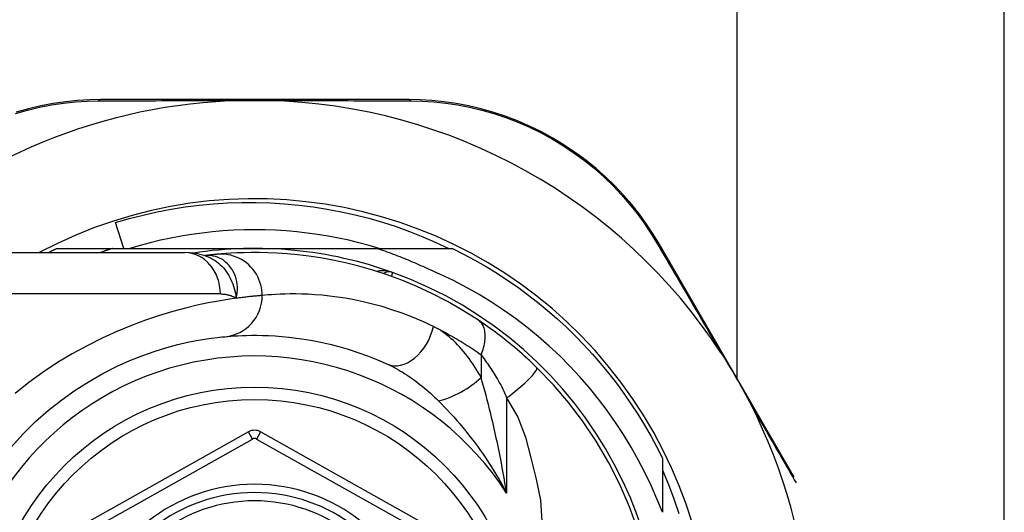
# Model space of a CAD drawing. Header units: inches. Extents: x 6 to 173, y 11 to 93.
# Tile 116 of 214: x 6.74 to 7.676, y 66.665 to 67.134. Entities that reach past the tile are written whole.
import ezdxf

# ---------------------------------------------------------------- set-up
doc = ezdxf.new("R2010")
doc.units = ezdxf.units.IN
doc.header["$MEASUREMENT"] = 0
doc.layers.add('Visible Edges(ANSI)', color=7, linetype='Continuous', lineweight=25)
doc.layers.add('Visible Tangent Edges(ANSI)', color=7, linetype='Continuous', lineweight=25)

msp = doc.modelspace()

# ---------------------------------------------------------------- linework, layer by layer
at = {"layer": 'Visible Edges(ANSI)'}
for p, q in [((7.67645, 62.91593), (7.67645, 67.83773)), ((7.42225, 66.79282), (7.42225, 67.75173)), ((7.10968, 67.05826), (6.8176, 67.05826)), ((6.8392, 66.91653), (6.83126, 66.94113)), ((6.77536, 66.91653), (6.82842, 66.91653)), ((6.82842, 66.91653), (6.96345, 66.91653)), ((6.96345, 66.91653), (7.07937, 66.91653)), ((7.07937, 66.91653), (7.15153, 66.91653)), ((7.47673, 66.69874), (7.34818, 66.92076)), ((6.65976, 66.91259), (6.89702, 66.91259)), ((6.91619, 66.90967), (6.91614, 66.90966)), ((6.95767, 66.74202), (6.77648, 66.64038)), ((7.15025, 66.64038), (6.96923, 66.74202)), ((7.35124, 66.71681), (7.35124, 66.66543))]:
    msp.add_line(p, q, dxfattribs=at)
at = {"layer": 'Visible Edges(ANSI)', "flags": 128}
for points in [[(6.8176, 67.05826), (6.80647, 67.05803), (6.79511, 67.05734), (6.78357, 67.05615), (6.77191, 67.05444), (6.76018, 67.05221), (6.74842, 67.04943), (6.73666, 67.0461)], [(6.95113, 67.05726), (6.95216, 67.05728), (6.95318, 67.0573), (6.95421, 67.05732), (6.95525, 67.05734), (6.95628, 67.05735), (6.95731, 67.05737), (6.95833, 67.05738), (6.95936, 67.05738), (6.96038, 67.05739), (6.96141, 67.05739), (6.96243, 67.0574), (6.96346, 67.0574), (6.96448, 67.0574), (6.96551, 67.05739), (6.96653, 67.05739), (6.96756, 67.05738), (6.96858, 67.05738), (6.96961, 67.05737), (6.97063, 67.05735), (6.97166, 67.05734), (6.97269, 67.05732), (6.97371, 67.0573), (6.97474, 67.05728), (6.97577, 67.05726)], [(7.34818, 66.92076), (7.34243, 66.93024), (7.33617, 66.93968), (7.32939, 66.94903), (7.32211, 66.95823), (7.31433, 66.96723), (7.30608, 66.976), (7.29735, 66.98449), (7.28815, 66.99266), (7.2785, 67.00048), (7.26843, 67.00789), (7.258, 67.01488), (7.24723, 67.02141), (7.23619, 67.02745), (7.22492, 67.03298), (7.21346, 67.03797), (7.20186, 67.04238), (7.19018, 67.04622), (7.17847, 67.0495), (7.16677, 67.05224), (7.1551, 67.05444), (7.14352, 67.05613), (7.13206, 67.05732), (7.12077, 67.05803), (7.10968, 67.05826)], [(6.83126, 66.94113), (6.84431, 66.94494), (6.85746, 66.94833), (6.8707, 66.9513), (6.88401, 66.95385), (6.89739, 66.95599), (6.91082, 66.9577), (6.9243, 66.95899), (6.93782, 66.95986), (6.95137, 66.96031), (6.96492, 66.96033), (6.97849, 66.95992), (6.99205, 66.95908), (7.00559, 66.95782), (7.01907, 66.95613), (7.03248, 66.95402), (7.0458, 66.95149), (7.05902, 66.94855), (7.07214, 66.94519), (7.08515, 66.94143), (7.09803, 66.93725), (7.11078, 66.93267), (7.12339, 66.92769), (7.13584, 66.92231), (7.14813, 66.91653)], [(7.082, 66.91653), (7.07238, 66.91934), (7.06269, 66.92191), (7.05294, 66.92424), (7.04313, 66.92634), (7.03328, 66.92818), (7.02338, 66.92979), (7.01345, 66.93115), (7.00349, 66.93226), (6.9935, 66.93313), (6.98349, 66.93375), (6.97347, 66.93412), (6.96345, 66.93424), (6.95342, 66.93412), (6.9434, 66.93375), (6.9334, 66.93313), (6.92341, 66.93226), (6.91345, 66.93115), (6.90351, 66.92979), (6.89362, 66.92818), (6.88376, 66.92634), (6.87396, 66.92424), (6.86421, 66.92191), (6.85452, 66.91934), (6.8449, 66.91653)], [(6.76745, 66.91259), (6.76778, 66.91276), (6.76811, 66.91292), (6.76844, 66.91309), (6.76877, 66.91326), (6.7691, 66.91342), (6.76942, 66.91359), (6.76975, 66.91375), (6.77008, 66.91392), (6.77041, 66.91408), (6.77074, 66.91425), (6.77107, 66.91441), (6.7714, 66.91458), (6.77173, 66.91474), (6.77206, 66.9149), (6.77239, 66.91507), (6.77272, 66.91523), (6.77305, 66.91539), (6.77338, 66.91556), (6.77371, 66.91572), (6.77404, 66.91588), (6.77437, 66.91604), (6.7747, 66.9162), (6.77503, 66.91636), (6.77536, 66.91653)], [(6.82842, 66.91653), (6.82794, 66.91637), (6.82745, 66.91621), (6.82697, 66.91605), (6.82648, 66.91589), (6.826, 66.91573), (6.82551, 66.91557), (6.82503, 66.91541), (6.82454, 66.91525), (6.82406, 66.91509), (6.82358, 66.91493), (6.82309, 66.91476), (6.82261, 66.9146), (6.82213, 66.91444), (6.82164, 66.91427), (6.82116, 66.91411), (6.82068, 66.91394), (6.82019, 66.91377), (6.81971, 66.91361), (6.81923, 66.91344), (6.81875, 66.91327), (6.81827, 66.9131), (6.81778, 66.91293), (6.8173, 66.91276), (6.81682, 66.91259)], [(7.12758, 66.89739), (7.12562, 66.89831), (7.12366, 66.89922), (7.12169, 66.90012), (7.11972, 66.90101), (7.11774, 66.90188), (7.11576, 66.90275), (7.11377, 66.90361), (7.11178, 66.90446), (7.10979, 66.90529), (7.10779, 66.90612), (7.10578, 66.90693), (7.10378, 66.90773), (7.10176, 66.90853), (7.09975, 66.90931), (7.09773, 66.91008), (7.0957, 66.91084), (7.09368, 66.91159), (7.09164, 66.91233), (7.08961, 66.91305), (7.08757, 66.91377), (7.08552, 66.91447), (7.08348, 66.91517), (7.08142, 66.91585), (7.07937, 66.91653)], [(7.15153, 66.91653), (7.16225, 66.91114), (7.17281, 66.90547), (7.1832, 66.8995), (7.19343, 66.89324), (7.20348, 66.8867), (7.21334, 66.87989), (7.22302, 66.8728), (7.23249, 66.86545), (7.24175, 66.85784), (7.25079, 66.84997), (7.25962, 66.84185), (7.26821, 66.83349), (7.27657, 66.8249), (7.28469, 66.81607), (7.29255, 66.80703), (7.30017, 66.79777), (7.30752, 66.7883), (7.31461, 66.77863), (7.32142, 66.76876), (7.32796, 66.75871), (7.33422, 66.74849), (7.34018, 66.73809), (7.34586, 66.72753), (7.35124, 66.71681)], [(6.91645, 66.90957), (6.90656, 66.91189), (6.89702, 66.91259)], [(6.92819, 66.91097), (6.92785, 66.91093), (6.9275, 66.9109), (6.92713, 66.91087), (6.92675, 66.91083), (6.92635, 66.91079), (6.92594, 66.91075), (6.92551, 66.91071), (6.92508, 66.91067), (6.92462, 66.91062), (6.92416, 66.91057), (6.92368, 66.91052), (6.92318, 66.91047), (6.92268, 66.91042), (6.92216, 66.91036), (6.92162, 66.9103), (6.92107, 66.91024), (6.92051, 66.91018), (6.91993, 66.91011), (6.91934, 66.91005), (6.91874, 66.90998), (6.91812, 66.9099), (6.91749, 66.90983), (6.91685, 66.90975), (6.91619, 66.90967)], [(7.17639, 66.84811), (7.1616, 66.85749), (7.14683, 66.86595), (7.13215, 66.87353), (7.11764, 66.88026), (7.10338, 66.88617), (7.08946, 66.89132), (7.0759, 66.89575), (7.06275, 66.89952), (7.05005, 66.90269), (7.03784, 66.90531), (7.02615, 66.90743), (7.01499, 66.90911), (7.00439, 66.9104), (6.99437, 66.91134), (6.98494, 66.91199), (6.97611, 66.91238), (6.96789, 66.91256), (6.9603, 66.91258), (6.95333, 66.91246), (6.94701, 66.91224), (6.94132, 66.91195), (6.93629, 66.91163), (6.93191, 66.91129), (6.92819, 66.91097)], [(7.35124, 66.66543), (7.34615, 66.67823), (7.34064, 66.69085), (7.3347, 66.70328), (7.32834, 66.71551), (7.32157, 66.72754), (7.31439, 66.73934), (7.30681, 66.75091), (7.29884, 66.7622), (7.29051, 66.77321), (7.28182, 66.78392), (7.27277, 66.79433), (7.26337, 66.80443), (7.25363, 66.81421), (7.24356, 66.82366), (7.23316, 66.83277), (7.22246, 66.84152), (7.21147, 66.8499), (7.20022, 66.85789), (7.1887, 66.86549), (7.17694, 66.87269), (7.16493, 66.87949), (7.1527, 66.88587), (7.14025, 66.89184), (7.12758, 66.89739)], [(7.23163, 66.80337), (7.22941, 66.80552), (7.22716, 66.80766), (7.22489, 66.80979), (7.22259, 66.81191), (7.22028, 66.81401), (7.21794, 66.8161), (7.21558, 66.81817), (7.21323, 66.82021), (7.21087, 66.82221), (7.20851, 66.82419), (7.20614, 66.82613), (7.20379, 66.82804), (7.20144, 66.82991), (7.19909, 66.83175), (7.19675, 66.83355), (7.19443, 66.83532), (7.19211, 66.83705), (7.1898, 66.83875), (7.18751, 66.84041), (7.18524, 66.84203), (7.18299, 66.84361), (7.18076, 66.84515), (7.17856, 66.84665), (7.17639, 66.84811)], [(6.73225, 66.72782), (6.74344, 66.74011), (6.75519, 66.7517), (6.76742, 66.76254), (6.78004, 66.77257), (6.79297, 66.78174), (6.80607, 66.79002), (6.8192, 66.79745), (6.8322, 66.80403), (6.84494, 66.80978), (6.85728, 66.81473), (6.86906, 66.81888), (6.88015, 66.82226), (6.89042, 66.82502), (6.89981, 66.82722), (6.90829, 66.82893), (6.91581, 66.83022), (6.92233, 66.83116), (6.9278, 66.83182), (6.93218, 66.83226), (6.93543, 66.83256)], [(6.93543, 66.83256), (6.93789, 66.83278), (6.94073, 66.833), (6.94394, 66.83322), (6.94754, 66.83343), (6.95151, 66.83362), (6.95585, 66.83376), (6.96056, 66.83384), (6.96563, 66.83384), (6.97105, 66.83376), (6.97681, 66.83356), (6.98291, 66.83324), (6.98934, 66.83276), (6.99611, 66.8321), (7.00322, 66.83125), (7.01065, 66.83018), (7.01841, 66.82886), (7.02649, 66.82726), (7.03486, 66.82537), (7.04351, 66.82315), (7.0524, 66.82059), (7.06151, 66.81766), (7.07082, 66.81433), (7.08029, 66.81059), (7.08991, 66.80641)], [(7.40718, 66.81684), (7.40843, 66.8149), (7.40967, 66.81295), (7.4109, 66.811), (7.41211, 66.80904), (7.41333, 66.80706), (7.41454, 66.80506), (7.41575, 66.80306), (7.41694, 66.80105), (7.41812, 66.79907), (7.41927, 66.7971), (7.42042, 66.79514), (7.42156, 66.79317), (7.4227, 66.79121), (7.42383, 66.78923), (7.42496, 66.78726), (7.42608, 66.78527), (7.4272, 66.78328), (7.42832, 66.78127), (7.42945, 66.77923), (7.43058, 66.77716), (7.4317, 66.77508), (7.43281, 66.77299), (7.43391, 66.77091), (7.43497, 66.76884)], [(7.32834, 66.6479), (7.32013, 66.67063), (7.3109, 66.6919), (7.30047, 66.71249), (7.28841, 66.73306), (7.27535, 66.7525), (7.26202, 66.77004), (7.24774, 66.78666), (7.23163, 66.80337)], [(7.35124, 66.70564), (7.35699, 66.69204), (7.36226, 66.67824), (7.36706, 66.66424)]]:
    msp.add_lwpolyline(points, dxfattribs=at)
at = {"layer": 'Visible Edges(ANSI)'}
msp.add_circle((6.96345, 66.52873), 0.25591, dxfattribs=at)
for centre, radius, start, end in [((6.96345, 66.52788), 0.52953, 91.33308, 133.40464), ((6.96345, 66.52788), 0.52953, 33.07249, 88.66692), ((6.96345, 66.52873), 0.43504, 241.92751, 118.07249), ((6.96345, 66.52873), 0.3878, 70.21195, 98.66609), ((6.96345, 66.52873), 0.3878, 261.33391, 70.21195), ((7.0914, 66.88437), 0.00984, 70.21195, 123.93658), ((6.96345, 66.52788), 0.52953, 341.08535, 27.06854), ((6.96345, 66.73172), 0.01181, 60.68681, 119.29123), ((6.96345, 66.52873), 0.15551, 13.91643, 166.08357)]:
    msp.add_arc(centre, radius, start, end, dxfattribs=at)
at = {"layer": 'Visible Tangent Edges(ANSI)'}
for p, q in [((6.93091, 66.87322), (6.65976, 66.87322)), ((7.17885, 66.81536), (7.17885, 66.79369)), ((7.20315, 66.77421), (7.20315, 66.68369)), ((6.96152, 66.73516), (6.95767, 66.74202)), ((6.96923, 66.74202), (6.96537, 66.73515)), ((6.78033, 66.63351), (6.96152, 66.73516)), ((6.96537, 66.73515), (7.14639, 66.63352))]:
    msp.add_line(p, q, dxfattribs=at)
at = {"layer": 'Visible Tangent Edges(ANSI)', "flags": 128}
for points in [[(6.73597, 67.04479), (6.74747, 67.04807), (6.75898, 67.05081), (6.77046, 67.05303), (6.78187, 67.05474), (6.79316, 67.05594), (6.80427, 67.05666), (6.81517, 67.05693)], [(6.81517, 67.05693), (6.8204, 67.05695), (6.82567, 67.05697), (6.83099, 67.05699), (6.83635, 67.05701), (6.84176, 67.05703), (6.8472, 67.05705), (6.85269, 67.05707), (6.85821, 67.05709), (6.86377, 67.05711), (6.86937, 67.05712), (6.87501, 67.05714), (6.88068, 67.05716), (6.88639, 67.05717), (6.89213, 67.05718), (6.89791, 67.0572), (6.90372, 67.05721), (6.90956, 67.05722), (6.91543, 67.05723), (6.92134, 67.05723), (6.92726, 67.05724), (6.93321, 67.05725), (6.93917, 67.05725), (6.94515, 67.05726), (6.95113, 67.05726)], [(6.97577, 67.05726), (6.98176, 67.05726), (6.98774, 67.05725), (6.99372, 67.05725), (6.99967, 67.05724), (7.00561, 67.05723), (7.01152, 67.05723), (7.0174, 67.05722), (7.02325, 67.05721), (7.02907, 67.05719), (7.03486, 67.05718), (7.04062, 67.05717), (7.04635, 67.05715), (7.05205, 67.05714), (7.05771, 67.05712), (7.06333, 67.05711), (7.06892, 67.05709), (7.07447, 67.05707), (7.07998, 67.05705), (7.08545, 67.05703), (7.09088, 67.05701), (7.09626, 67.05699), (7.10159, 67.05697), (7.10688, 67.05695), (7.11212, 67.05693)], [(7.11212, 67.05693), (7.12297, 67.05666), (7.13402, 67.05593), (7.14523, 67.05472), (7.15656, 67.05303), (7.16797, 67.05084), (7.17943, 67.04814), (7.19089, 67.0449), (7.20231, 67.04112), (7.21366, 67.03679), (7.22488, 67.03189), (7.23592, 67.02647), (7.24673, 67.02055), (7.25727, 67.01416), (7.2675, 67.00732), (7.27736, 67.00007), (7.28682, 66.99243), (7.29584, 66.98444), (7.3044, 66.97615), (7.31251, 66.96759), (7.32014, 66.9588), (7.3273, 66.94981), (7.33397, 66.94068), (7.34013, 66.93147), (7.34579, 66.92221)], [(7.34579, 66.92221), (7.34817, 66.91814), (7.35057, 66.91404), (7.35299, 66.9099), (7.35542, 66.90574), (7.35787, 66.90154), (7.36034, 66.89731), (7.36283, 66.89306), (7.36533, 66.88877), (7.36784, 66.88446), (7.37037, 66.88012), (7.37292, 66.87575), (7.37548, 66.87136), (7.37806, 66.86694), (7.38064, 66.8625), (7.38324, 66.85803), (7.38586, 66.85354), (7.38849, 66.84902), (7.39112, 66.84449), (7.39377, 66.83993), (7.39644, 66.83535), (7.39911, 66.83075), (7.40179, 66.82613), (7.40448, 66.82149), (7.40718, 66.81684)], [(6.91747, 66.90977), (6.9174, 66.90976), (6.91732, 66.90976), (6.91725, 66.90975), (6.91719, 66.90975), (6.91712, 66.90975), (6.91705, 66.90974), (6.91699, 66.90974), (6.91693, 66.90973), (6.91687, 66.90973), (6.91681, 66.90973), (6.91676, 66.90972), (6.91671, 66.90972), (6.91665, 66.90971), (6.9166, 66.90971), (6.91656, 66.90971), (6.91651, 66.9097), (6.91646, 66.9097), (6.91642, 66.90969), (6.91638, 66.90969), (6.91634, 66.90969), (6.9163, 66.90968), (6.91626, 66.90968), (6.91623, 66.90967), (6.91619, 66.90967)], [(6.91644, 66.90957), (6.91839, 66.90888), (6.92031, 66.90807), (6.92219, 66.90716), (6.92403, 66.90614), (6.92581, 66.90502), (6.92754, 66.9038), (6.92921, 66.90248), (6.93082, 66.90107), (6.93236, 66.89957), (6.93383, 66.89798), (6.93523, 66.89632), (6.93656, 66.89457), (6.9378, 66.89275), (6.93896, 66.89087), (6.94003, 66.88892), (6.94102, 66.88692), (6.94192, 66.88486), (6.94273, 66.88275), (6.94347, 66.88058), (6.94412, 66.87837), (6.9447, 66.87612), (6.9452, 66.87381), (6.94563, 66.87147), (6.94598, 66.86908)], [(6.94598, 66.86908), (6.94655, 66.87182), (6.94692, 66.87454), (6.94709, 66.87723), (6.94707, 66.87989), (6.94686, 66.8825), (6.94646, 66.88506), (6.94589, 66.88754), (6.94516, 66.88994), (6.94425, 66.89225), (6.9432, 66.89445), (6.94199, 66.89653), (6.94065, 66.8985), (6.93918, 66.90032), (6.93759, 66.90201), (6.9359, 66.90355), (6.93409, 66.90494), (6.93221, 66.90616), (6.93024, 66.9072), (6.92822, 66.90808), (6.92613, 66.90878), (6.924, 66.9093), (6.92184, 66.90964), (6.91965, 66.90979), (6.91747, 66.90977)], [(6.97067, 66.87176), (6.97059, 66.87422), (6.97035, 66.87672), (6.96994, 66.87927), (6.96936, 66.88184), (6.96858, 66.88441), (6.96762, 66.88697), (6.96647, 66.8895), (6.96512, 66.89196), (6.96359, 66.89435), (6.96187, 66.89664), (6.95999, 66.89881), (6.95795, 66.90083), (6.95577, 66.9027), (6.95346, 66.9044), (6.95105, 66.90592), (6.94856, 66.90724), (6.94601, 66.90837), (6.94342, 66.9093), (6.94082, 66.91003), (6.93822, 66.91057), (6.93564, 66.91093), (6.9331, 66.9111), (6.93061, 66.91111), (6.92819, 66.91097)], [(7.09473, 66.89363), (7.09412, 66.89384), (7.09351, 66.89404), (7.09289, 66.89422), (7.09227, 66.89439), (7.09164, 66.89455), (7.09101, 66.8947), (7.09038, 66.89482), (7.08974, 66.89494), (7.0891, 66.89504), (7.08846, 66.89513), (7.08783, 66.8952), (7.08719, 66.89525), (7.08655, 66.89529), (7.08591, 66.89531), (7.08527, 66.89532), (7.08464, 66.89531), (7.084, 66.89528), (7.08337, 66.89523), (7.08274, 66.89517), (7.08212, 66.89509), (7.08149, 66.89499), (7.08088, 66.89487), (7.08027, 66.89473), (7.07967, 66.89457)], [(7.09391, 66.88974), (7.09397, 66.89004), (7.09403, 66.89033), (7.09409, 66.89061), (7.09415, 66.89088), (7.09421, 66.89113), (7.09426, 66.89138), (7.09431, 66.89162), (7.09436, 66.89184), (7.0944, 66.89205), (7.09444, 66.89225), (7.09448, 66.89243), (7.09452, 66.89261), (7.09455, 66.89277), (7.09458, 66.89291), (7.09461, 66.89305), (7.09464, 66.89317), (7.09466, 66.89327), (7.09468, 66.89337), (7.09469, 66.89345), (7.09471, 66.89351), (7.09472, 66.89356), (7.09473, 66.8936), (7.09473, 66.89362), (7.09473, 66.89363)], [(6.94598, 66.86908), (6.93801, 66.86792), (6.92914, 66.86645), (6.91943, 66.86463), (6.90891, 66.8624), (6.89763, 66.8597), (6.88563, 66.85648), (6.87301, 66.85266), (6.85986, 66.84821), (6.8463, 66.84313), (6.83244, 66.83741), (6.81837, 66.83102), (6.80422, 66.82397), (6.79008, 66.81625), (6.77608, 66.80783), (6.7623, 66.79871), (6.74885, 66.78894), (6.73577, 66.77854)], [(6.93091, 66.87322), (6.9316, 66.87321), (6.93229, 66.87319), (6.93297, 66.87316), (6.93365, 66.87311), (6.93433, 66.87305), (6.93499, 66.87297), (6.93566, 66.87288), (6.93632, 66.87278), (6.93697, 66.87266), (6.93761, 66.87252), (6.93826, 66.87237), (6.93889, 66.87221), (6.93952, 66.87203), (6.94014, 66.87184), (6.94076, 66.87163), (6.94136, 66.87141), (6.94197, 66.87117), (6.94256, 66.87092), (6.94315, 66.87065), (6.94373, 66.87037), (6.9443, 66.87007), (6.94487, 66.86975), (6.94543, 66.86942), (6.94598, 66.86908)], [(6.97067, 66.87176), (6.97009, 66.87172), (6.96946, 66.87166), (6.9688, 66.87161), (6.9681, 66.87155), (6.96735, 66.87149), (6.96657, 66.87142), (6.96575, 66.87134), (6.96489, 66.87126), (6.96399, 66.87118), (6.96305, 66.87109), (6.96208, 66.87099), (6.96106, 66.87089), (6.96001, 66.87078), (6.95892, 66.87067), (6.9578, 66.87054), (6.95663, 66.87041), (6.95543, 66.87027), (6.95419, 66.87013), (6.95291, 66.86998), (6.9516, 66.86981), (6.95025, 66.86964), (6.94886, 66.86946), (6.94744, 66.86928), (6.94598, 66.86908)], [(7.13369, 66.84223), (7.12354, 66.84696), (7.11354, 66.85118), (7.10372, 66.85494), (7.09411, 66.85825), (7.08472, 66.86114), (7.0756, 66.86365), (7.06676, 66.86578), (7.05824, 66.86758), (7.05005, 66.86907), (7.04221, 66.87029), (7.03472, 66.87125), (7.02757, 66.87199), (7.02078, 66.87253), (7.01434, 66.8729), (7.00826, 66.87312), (7.00255, 66.87321), (6.9972, 66.8732), (6.99223, 66.87311), (6.98765, 66.87296), (6.98346, 66.87275), (6.97966, 66.87251), (6.97627, 66.87226), (6.97327, 66.87201), (6.97067, 66.87176)], [(7.13369, 66.84223), (7.13555, 66.84132), (7.13741, 66.8404), (7.13927, 66.83945), (7.14113, 66.83849), (7.143, 66.8375), (7.14488, 66.83651), (7.14675, 66.83549), (7.14863, 66.83445), (7.15051, 66.8334), (7.1524, 66.83233), (7.15428, 66.83124), (7.15617, 66.83013), (7.15806, 66.829), (7.15995, 66.82785), (7.16184, 66.82669), (7.16373, 66.82551), (7.16562, 66.82431), (7.16751, 66.82309), (7.1694, 66.82185), (7.17129, 66.82059), (7.17318, 66.81931), (7.17507, 66.81801), (7.17696, 66.81669), (7.17885, 66.81536)], [(7.17885, 66.79369), (7.17734, 66.79641), (7.17578, 66.79908), (7.17419, 66.80171), (7.17256, 66.80428), (7.17089, 66.80681), (7.16919, 66.80929), (7.16745, 66.81171), (7.16568, 66.81407), (7.16389, 66.81637), (7.16206, 66.81861), (7.1602, 66.82079), (7.15831, 66.8229), (7.1564, 66.82495), (7.15445, 66.82693), (7.15248, 66.82883), (7.15048, 66.83066), (7.14845, 66.83242), (7.1464, 66.8341), (7.14432, 66.83569), (7.14223, 66.83719), (7.14012, 66.83861), (7.13799, 66.83992), (7.13585, 66.84113), (7.13369, 66.84223)], [(7.17885, 66.81536), (7.17951, 66.81703), (7.18013, 66.81873), (7.18069, 66.82044), (7.18119, 66.82216), (7.18163, 66.82388), (7.182, 66.82559), (7.18231, 66.82729), (7.18254, 66.82897), (7.1827, 66.83063), (7.18278, 66.83224), (7.18278, 66.83382), (7.18271, 66.83535), (7.18256, 66.83682), (7.18233, 66.83823), (7.18202, 66.83957), (7.18165, 66.84085), (7.1812, 66.84204), (7.18068, 66.84316), (7.1801, 66.8442), (7.17946, 66.84515), (7.17876, 66.84602), (7.17802, 66.8468), (7.17722, 66.8475), (7.17639, 66.84811)], [(7.17885, 66.81536), (7.17982, 66.81405), (7.18081, 66.8127), (7.18181, 66.81132), (7.18282, 66.8099), (7.18384, 66.80844), (7.18487, 66.80695), (7.18591, 66.80543), (7.18695, 66.80387), (7.18799, 66.80229), (7.18904, 66.80067), (7.19009, 66.79902), (7.19115, 66.79734), (7.1922, 66.79563), (7.19326, 66.79388), (7.19432, 66.79211), (7.19538, 66.79031), (7.19644, 66.78848), (7.19749, 66.78663), (7.19853, 66.78471), (7.19953, 66.78273), (7.2005, 66.78068), (7.20142, 66.77858), (7.20231, 66.77642), (7.20315, 66.77421)], [(7.08991, 66.80641), (7.09196, 66.80545), (7.09402, 66.80444), (7.09609, 66.80337), (7.09816, 66.80226), (7.10023, 66.8011), (7.10231, 66.79989), (7.10438, 66.79864), (7.10645, 66.79734), (7.10851, 66.79601), (7.11057, 66.79463), (7.11262, 66.79321), (7.11467, 66.79176), (7.1167, 66.79026), (7.11873, 66.78873), (7.12075, 66.78715), (7.12276, 66.78554), (7.12477, 66.7839), (7.12676, 66.78221), (7.12875, 66.78049), (7.13072, 66.77874), (7.13268, 66.77695), (7.13462, 66.77512), (7.13655, 66.77327), (7.13846, 66.77139)], [(7.20315, 66.77421), (7.20509, 66.77567), (7.20705, 66.77719), (7.20903, 66.77874), (7.21101, 66.78033), (7.21297, 66.78194), (7.21491, 66.78357), (7.2168, 66.7852), (7.21864, 66.78682), (7.2204, 66.78842), (7.22208, 66.78998), (7.22365, 66.7915), (7.22511, 66.79297), (7.22644, 66.79436), (7.22764, 66.79568), (7.22869, 66.79691), (7.2296, 66.79804), (7.23036, 66.79908), (7.23096, 66.80001), (7.23142, 66.80083), (7.23173, 66.80155), (7.23189, 66.80216), (7.23193, 66.80266), (7.23184, 66.80306), (7.23163, 66.80337)], [(7.20315, 66.68369), (7.20237, 66.68853), (7.20157, 66.69337), (7.20074, 66.69818), (7.19989, 66.70299), (7.19901, 66.70778), (7.19812, 66.71255), (7.19721, 66.7173), (7.19627, 66.72203), (7.19531, 66.72674), (7.19434, 66.73143), (7.19334, 66.73609), (7.19233, 66.74073), (7.1913, 66.74534), (7.19024, 66.74992), (7.18917, 66.75448), (7.18808, 66.75902), (7.18698, 66.76352), (7.18585, 66.76798), (7.18471, 66.77241), (7.18356, 66.77678), (7.1824, 66.78111), (7.18122, 66.78537), (7.18004, 66.78957), (7.17885, 66.79369)], [(7.20315, 66.77421), (7.21392, 66.75598), (7.22099, 66.73691), (7.22619, 66.71724), (7.23127, 66.69713), (7.23532, 66.67697), (7.23675, 66.65708)], [(7.13846, 66.77139), (7.14131, 66.76851), (7.14417, 66.76555), (7.14704, 66.76251), (7.14991, 66.7594), (7.15279, 66.75621), (7.15566, 66.75295), (7.15853, 66.74962), (7.16138, 66.74623), (7.16421, 66.74277), (7.16702, 66.73926), (7.16981, 66.73568), (7.17257, 66.73204), (7.17531, 66.72834), (7.17802, 66.72458), (7.1807, 66.72076), (7.18335, 66.71687), (7.18597, 66.71292), (7.18855, 66.70892), (7.19109, 66.70485), (7.1936, 66.70073), (7.19606, 66.69655), (7.19847, 66.69232), (7.20084, 66.68803), (7.20315, 66.68369)], [(7.43497, 66.76884), (7.43685, 66.76559), (7.43873, 66.76234), (7.4406, 66.7591), (7.44247, 66.75587), (7.44433, 66.75264), (7.44618, 66.74942), (7.44803, 66.74622), (7.44988, 66.74302), (7.45171, 66.73983), (7.45354, 66.73666), (7.45537, 66.73349), (7.45719, 66.73033), (7.459, 66.72719), (7.4608, 66.72406), (7.4626, 66.72093), (7.46439, 66.71782), (7.46617, 66.71472), (7.46795, 66.71164), (7.46972, 66.70856), (7.47148, 66.7055), (7.47323, 66.70245), (7.47498, 66.69941), (7.47672, 66.69638), (7.47845, 66.69337)]]:
    msp.add_lwpolyline(points, dxfattribs=at)
at = {"layer": 'Visible Tangent Edges(ANSI)'}
msp.add_circle((6.96345, 66.52873), 0.24409, dxfattribs=at)
for centre, radius, start, end in [((6.96345, 66.52873), 0.28543, 32.8812, 327.1188), ((6.96345, 66.73172), 0.00394, 60.68681, 119.29123), ((6.96345, 66.52873), 0.16339, 13.23324, 166.76676), ((6.96345, 66.52873), 0.14764, 14.67485, 165.32515)]:
    msp.add_arc(centre, radius, start, end, dxfattribs=at)
for centre, major_axis, ratio, start_param, end_param in [((6.8176, 67.04826), (0, 0.01), 0.487954, 0, 0.52137), ((7.10968, 67.04826), (0, 0.01), 0.488859, 5.761481, 6.283185), ((7.33952, 66.91575), (0.00865, 0.00501), 0.491578, 0, 0.522713), ((6.89702, 66.87322), (0, 0.03937), 0.860915, 4.712389, 6.283185), ((6.90343, 67.10608), (0.01245, -0.19646), 0.394768, 0.00408, 0.020515), ((6.93181, 66.87176), (0.00362, -0.0392), 0.987056, 0, 1.480007), ((7.10623, 66.84223), (-0.01632, -0.03583), 0.663135, 0, 1.864107), ((7.15455, 66.79369), (0.034, 0.01985), 0.367954, 4.019795, 5.274641)]:
    msp.add_ellipse(centre, major_axis=major_axis, ratio=ratio, start_param=start_param, end_param=end_param, dxfattribs=at)

doc.saveas('drawing.dxf')
